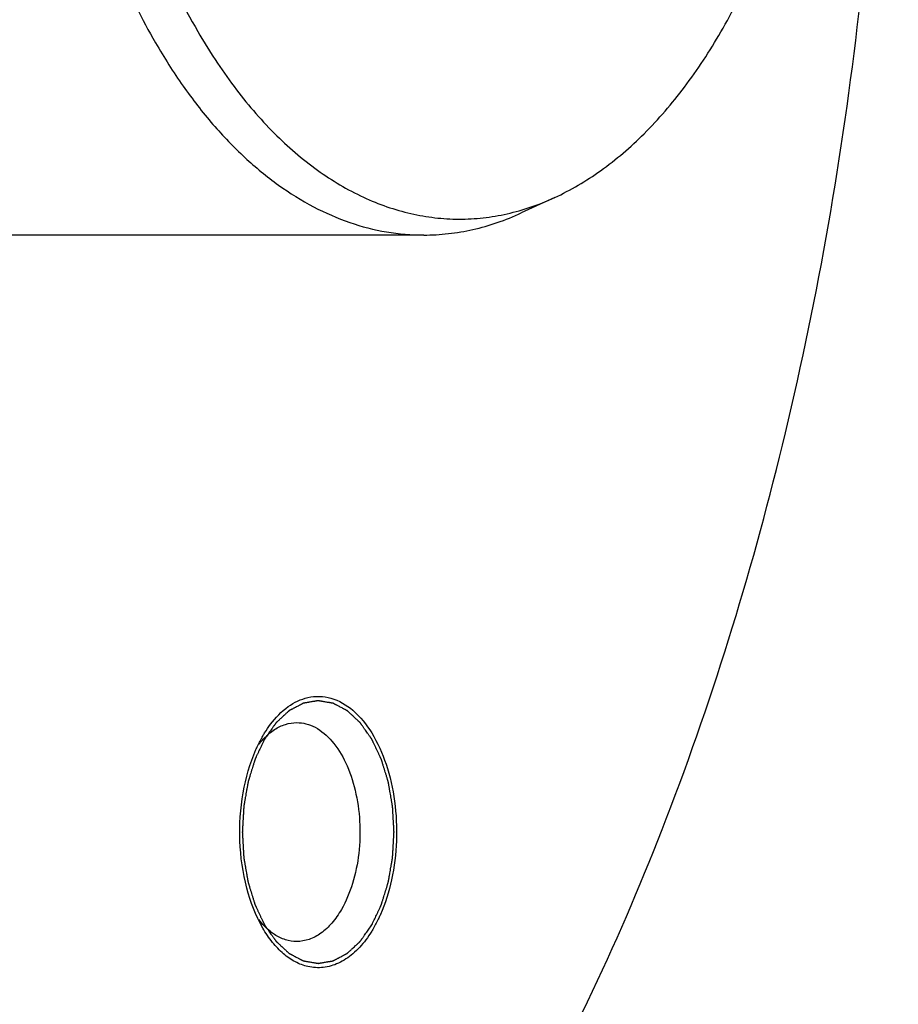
# Model space of a CAD drawing. Header units: millimetres. Extents: x -131 to 420, y 0 to 297.
# Tile 10 of 28: x -73 to -63, y 40 to 52. Entities that reach past the tile are written whole.
import ezdxf

# ---------------------------------------------------------------- set-up
doc = ezdxf.new("R2010")
doc.units = ezdxf.units.MM
doc.header["$LTSCALE"] = 23.1
doc.layers.get('0').update_dxf_attribs({"linetype": 'CONTINUOUS'})
doc.layers.add('02___PRT_ALL_AXES', color=7, linetype='CONTINUOUS')
doc.layers.add('7_ALL_FEATURES', color=7, linetype='CONTINUOUS')

msp = doc.modelspace()

# ---------------------------------------------------------------- linework, layer by layer
at = {"color": 7, "linetype": 'Continuous'}
for points, knots in [([(-62.6486, 76.8336), (-61.9925, 75.6973), (-60.806, 73.2453), (-59.4463, 69.2746), (-58.4745, 64.9763), (-57.916, 60.4633), (-57.7853, 55.8534), (-58.0858, 51.2673), (-58.8096, 46.8253), (-59.938, 42.6432), (-61.4423, 38.8293), (-63.2843, 35.4827), (-65.1067, 33.0999), (-66.6962, 31.5292), (-67.9127, 30.546), (-69.173, 29.7375), (-70.469, 29.1096), (-71.7923, 28.6674), (-73.1335, 28.4147), (-74.4829, 28.3538), (-75.8305, 28.4852), (-77.1661, 28.8077), (-78.0282, 29.1428), (-78.4524, 29.3385)], [0, 0, 0, 0, 0.0645549, 0.1335576, 0.2060786, 0.2809663, 0.3569334, 0.4326339, 0.5067361, 0.5779968, 0.6453409, 0.7079517, 0.7653793, 0.7921717, 0.8177385, 0.8421885, 0.8656777, 0.888409, 0.9106269, 0.9326074, 0.9546416, 0.9770172, 1, 1, 1, 1]), ([(-63.1312, 76.7049), (-62.5784, 75.7475), (-61.5611, 73.7027), (-60.336, 70.4111), (-59.3852, 66.8585), (-58.7267, 63.113), (-58.3731, 59.246), (-58.3311, 55.3315), (-58.6015, 51.4444), (-59.1792, 47.6591), (-60.0532, 44.048), (-61.2069, 40.6798), (-62.6188, 37.6183), (-64.2634, 34.9212), (-66.1119, 32.6393), (-68.1324, 30.8172), (-69.9632, 29.6963), (-71.4646, 29.0839), (-72.2223, 28.8702), (-72.601, 28.7873)], [0, 0, 0, 0, 0.0611869, 0.1260813, 0.1940822, 0.264439, 0.3363006, 0.4087551, 0.4808669, 0.5517142, 0.6204255, 0.6862199, 0.74845, 0.8066525, 0.8606081, 0.9104117, 0.956546, 0.9785406, 1, 1, 1, 1]), ([(-67.4177, 38.7333), (-66.705, 39.9677), (-65.4481, 42.667), (-64.1121, 47.0625), (-63.2898, 51.8213), (-63.0124, 56.7648), (-63.2899, 61.7082), (-64.1123, 66.467), (-65.4483, 70.8625), (-66.7053, 73.5617), (-67.418, 74.796)], [0, 0, 0, 0, 0.1141574, 0.2373264, 0.3669769, 0.5000018, 0.6330264, 0.762676, 0.885847, 1, 1, 1, 1]), ([(-70.105, 43.6762), (-70.0477, 43.7522), (-69.9232, 43.8831), (-69.7585, 43.9639), (-69.6779, 43.9823)], [0, 0, 0, 0, 0.5350119, 1, 1, 1, 1]), ([(-69.6779, 43.9823), (-69.6349, 43.9921), (-69.5461, 44.0012), (-69.3629, 43.972), (-69.1389, 43.8387), (-68.9267, 43.5694), (-68.7688, 43.2123), (-68.6761, 42.7937), (-68.6554, 42.3471), (-68.7081, 41.9085), (-68.7942, 41.6307), (-68.8505, 41.5033)], [0, 0, 0, 0, 0.0435498, 0.0873032, 0.1816173, 0.2927209, 0.4218884, 0.5649064, 0.7145207, 0.8622379, 1, 1, 1, 1]), ([(-68.9486, 41.3849), (-68.9397, 41.4038), (-68.9262, 41.4321), (-68.9084, 41.4698), (-68.895, 41.4981), (-68.8838, 41.5216), (-68.8748, 41.5405), (-68.8681, 41.5546), (-68.8614, 41.5687), (-68.8558, 41.5805), (-68.8514, 41.59), (-68.8486, 41.5958), (-68.8463, 41.6006), (-68.8447, 41.6041), (-68.8433, 41.607), (-68.8423, 41.6091), (-68.8417, 41.6103), (-68.8413, 41.6111), (-68.841, 41.6122), (-68.8406, 41.6135), (-68.8399, 41.6159), (-68.8388, 41.6192), (-68.8376, 41.6233), (-68.8359, 41.6286), (-68.8338, 41.6354), (-68.8305, 41.6461), (-68.8263, 41.6595), (-68.8214, 41.6757), (-68.8164, 41.6918), (-68.8097, 41.7133), (-68.8014, 41.7402), (-68.7931, 41.767), (-68.7864, 41.7885), (-68.7814, 41.8047), (-68.7764, 41.8208), (-68.7723, 41.8342), (-68.7689, 41.845), (-68.7669, 41.8517), (-68.7652, 41.8571), (-68.7639, 41.8611), (-68.7629, 41.8645), (-68.7622, 41.8668), (-68.7618, 41.8682), (-68.7614, 41.8691), (-68.7613, 41.8703), (-68.761, 41.8717), (-68.7606, 41.8743), (-68.7599, 41.8779), (-68.7591, 41.8823), (-68.7581, 41.8881), (-68.7568, 41.8954), (-68.7548, 41.9071), (-68.7522, 41.9217), (-68.7491, 41.9392), (-68.746, 41.9567), (-68.7419, 41.98), (-68.7367, 42.0091), (-68.7316, 42.0383), (-68.7275, 42.0616), (-68.7244, 42.0791), (-68.7213, 42.0966), (-68.7187, 42.1112), (-68.7167, 42.1229), (-68.7154, 42.1302), (-68.7144, 42.136), (-68.7136, 42.1404), (-68.7129, 42.144), (-68.7125, 42.1466), (-68.7122, 42.148), (-68.712, 42.1491), (-68.712, 42.1503), (-68.7119, 42.1518), (-68.7117, 42.1545), (-68.7115, 42.1584), (-68.7112, 42.163), (-68.7109, 42.1692), (-68.7104, 42.1769), (-68.7097, 42.1893), (-68.7088, 42.2047), (-68.7078, 42.2232), (-68.7067, 42.2418), (-68.7053, 42.2665), (-68.7035, 42.2974), (-68.7017, 42.3282), (-68.7003, 42.353), (-68.6992, 42.3715), (-68.6982, 42.39), (-68.6973, 42.4055), (-68.6966, 42.4178), (-68.6961, 42.4255), (-68.6958, 42.4317), (-68.6955, 42.4363), (-68.6953, 42.4402), (-68.6951, 42.4429), (-68.695, 42.4444), (-68.6949, 42.4456), (-68.695, 42.4467), (-68.6951, 42.4483), (-68.6953, 42.4509), (-68.6955, 42.4547), (-68.6957, 42.4593), (-68.6961, 42.4653), (-68.6965, 42.4729), (-68.6972, 42.4851), (-68.698, 42.5002), (-68.6991, 42.5184), (-68.7001, 42.5367), (-68.7015, 42.5609), (-68.7032, 42.5913), (-68.7049, 42.6216), (-68.7063, 42.6459), (-68.7073, 42.6641), (-68.7084, 42.6823), (-68.7092, 42.6975), (-68.7099, 42.7096), (-68.7103, 42.7172), (-68.7107, 42.7233), (-68.7109, 42.7279), (-68.7111, 42.7316), (-68.7113, 42.7343), (-68.7114, 42.7358), (-68.7114, 42.737), (-68.7116, 42.7381), (-68.7119, 42.7395), (-68.7123, 42.7421), (-68.713, 42.7457), (-68.7137, 42.7501), (-68.7148, 42.7559), (-68.716, 42.7632), (-68.7181, 42.7749), (-68.7206, 42.7895), (-68.7237, 42.807), (-68.7267, 42.8245), (-68.7308, 42.8479), (-68.7359, 42.8771), (-68.741, 42.9063), (-68.745, 42.9296), (-68.7481, 42.9471), (-68.7511, 42.9647), (-68.7537, 42.9793), (-68.7557, 42.9909), (-68.757, 42.9982), (-68.758, 43.0041), (-68.7588, 43.0085), (-68.7594, 43.0121), (-68.7598, 43.0147), (-68.7601, 43.0161), (-68.7603, 43.0172), (-68.7606, 43.0182), (-68.761, 43.0196), (-68.7617, 43.0219), (-68.7628, 43.0253), (-68.764, 43.0293), (-68.7657, 43.0347), (-68.7677, 43.0414), (-68.771, 43.0522), (-68.7752, 43.0657), (-68.7801, 43.0818), (-68.7851, 43.098), (-68.7917, 43.1195), (-68.8, 43.1465), (-68.8082, 43.1734), (-68.8148, 43.1949), (-68.8198, 43.2111), (-68.8248, 43.2272), (-68.8289, 43.2407), (-68.8322, 43.2515), (-68.8343, 43.2582), (-68.8359, 43.2636), (-68.8372, 43.2676), (-68.8382, 43.271), (-68.8389, 43.2733), (-68.8393, 43.2747), (-68.8396, 43.2757), (-68.8401, 43.2766), (-68.8406, 43.2778), (-68.8416, 43.2799), (-68.843, 43.2829), (-68.8448, 43.2865), (-68.847, 43.2913), (-68.8499, 43.2973), (-68.8544, 43.3069), (-68.8601, 43.3189), (-68.8669, 43.3333), (-68.8737, 43.3477), (-68.8828, 43.367), (-68.8941, 43.391), (-68.9055, 43.415), (-68.9146, 43.4342), (-68.9214, 43.4486), (-68.927, 43.4606), (-68.9316, 43.4702), (-68.935, 43.4774), (-68.9384, 43.4846), (-68.9412, 43.4907), (-68.9435, 43.4955), (-68.9452, 43.4991), (-68.9466, 43.5021), (-68.9476, 43.5042), (-68.9482, 43.5054), (-68.9486, 43.5063), (-68.9491, 43.507), (-68.9498, 43.508), (-68.951, 43.5096), (-68.9527, 43.5121), (-68.9547, 43.515), (-68.9574, 43.5188), (-68.9608, 43.5237), (-68.9649, 43.5295), (-68.969, 43.5353), (-68.9745, 43.543), (-68.9813, 43.5527), (-68.9894, 43.5643), (-69.0003, 43.5798), (-69.0139, 43.5992), (-69.0275, 43.6185), (-69.0384, 43.634), (-69.0466, 43.6456), (-69.0534, 43.6553), (-69.0588, 43.663), (-69.0629, 43.6689), (-69.067, 43.6747), (-69.0704, 43.6795), (-69.0731, 43.6834), (-69.0748, 43.6858), (-69.0761, 43.6877), (-69.0772, 43.6892), (-69.078, 43.6904), (-69.0787, 43.6913), (-69.0792, 43.6921), (-69.0798, 43.6926), (-69.0806, 43.6934), (-69.0815, 43.6942), (-69.0827, 43.6953), (-69.0843, 43.6968), (-69.0862, 43.6986), (-69.0893, 43.7014), (-69.0932, 43.7051), (-69.0978, 43.7094), (-69.1025, 43.7137), (-69.1087, 43.7195), (-69.1164, 43.7267), (-69.1258, 43.7353), (-69.1382, 43.7468), (-69.1537, 43.7612), (-69.1692, 43.7757), (-69.1816, 43.7872), (-69.1909, 43.7958), (-69.1987, 43.803), (-69.2049, 43.8088), (-69.2095, 43.8131), (-69.2142, 43.8174), (-69.2181, 43.8211), (-69.2212, 43.8239), (-69.2231, 43.8257), (-69.2247, 43.8272), (-69.2258, 43.8283), (-69.2268, 43.8292), (-69.2275, 43.8298), (-69.2279, 43.8301), (-69.2282, 43.8304), (-69.2285, 43.8306), (-69.2289, 43.8308), (-69.2296, 43.8312), (-69.2307, 43.8318), (-69.232, 43.8324), (-69.2336, 43.8333), (-69.2357, 43.8344), (-69.2391, 43.8362), (-69.2433, 43.8384), (-69.2484, 43.8411), (-69.2534, 43.8438), (-69.2602, 43.8474), (-69.2686, 43.8518), (-69.2787, 43.8572), (-69.2921, 43.8643), (-69.309, 43.8732), (-69.3258, 43.8821), (-69.3393, 43.8893), (-69.3494, 43.8946), (-69.3578, 43.8991), (-69.3645, 43.9026), (-69.3696, 43.9053), (-69.3746, 43.908), (-69.3789, 43.9102), (-69.3822, 43.912), (-69.3843, 43.9131), (-69.386, 43.914), (-69.3873, 43.9147), (-69.3883, 43.9152), (-69.3891, 43.9156), (-69.3895, 43.9158), (-69.3898, 43.916), (-69.3901, 43.9161), (-69.3906, 43.9161), (-69.3914, 43.9163), (-69.3925, 43.9165), (-69.3938, 43.9167), (-69.3956, 43.917), (-69.3978, 43.9174), (-69.4014, 43.918), (-69.4058, 43.9188), (-69.4112, 43.9197), (-69.4165, 43.9206), (-69.4237, 43.9219), (-69.4326, 43.9234), (-69.4433, 43.9253), (-69.4576, 43.9277), (-69.4754, 43.9308), (-69.4932, 43.9339), (-69.5075, 43.9364), (-69.5182, 43.9382), (-69.5271, 43.9397), (-69.5342, 43.941), (-69.5396, 43.9419), (-69.5449, 43.9428), (-69.5494, 43.9436), (-69.5529, 43.9442), (-69.5552, 43.9446), (-69.557, 43.9449), (-69.5583, 43.9451), (-69.5594, 43.9453), (-69.5602, 43.9455), (-69.5606, 43.9455), (-69.561, 43.9456), (-69.5613, 43.9455), (-69.5617, 43.9455), (-69.5625, 43.9453), (-69.5636, 43.9452), (-69.5649, 43.9449), (-69.5667, 43.9446), (-69.5689, 43.9443), (-69.5724, 43.9437), (-69.5767, 43.9429), (-69.582, 43.942), (-69.5873, 43.9411), (-69.5943, 43.9399), (-69.603, 43.9385), (-69.6135, 43.9367), (-69.6276, 43.9343), (-69.6451, 43.9313), (-69.6626, 43.9283), (-69.6766, 43.926), (-69.6871, 43.9242), (-69.6959, 43.9227), (-69.7029, 43.9215), (-69.7082, 43.9206), (-69.7134, 43.9197), (-69.7178, 43.919), (-69.7213, 43.9184), (-69.7235, 43.918), (-69.7252, 43.9177), (-69.7265, 43.9175), (-69.7276, 43.9173), (-69.7284, 43.9172), (-69.7288, 43.9171), (-69.7292, 43.9171), (-69.7295, 43.9169), (-69.7299, 43.9167), (-69.7307, 43.9163), (-69.7317, 43.9157), (-69.733, 43.915), (-69.7347, 43.9142), (-69.7368, 43.9131), (-69.7401, 43.9113), (-69.7443, 43.9091), (-69.7494, 43.9065), (-69.7545, 43.9038), (-69.7612, 43.9003), (-69.7696, 43.8959), (-69.7797, 43.8906), (-69.7932, 43.8835), (-69.8101, 43.8747), (-69.8269, 43.8659), (-69.8404, 43.8589), (-69.8505, 43.8536), (-69.859, 43.8492), (-69.8657, 43.8456), (-69.8708, 43.843), (-69.8758, 43.8404), (-69.88, 43.8381), (-69.8834, 43.8364), (-69.8855, 43.8353), (-69.8872, 43.8344), (-69.8885, 43.8337), (-69.8895, 43.8332), (-69.8902, 43.8328), (-69.8907, 43.8326), (-69.891, 43.8324), (-69.8913, 43.8321), (-69.8917, 43.8318), (-69.8923, 43.8312), (-69.8933, 43.8303), (-69.8945, 43.8292), (-69.896, 43.8278), (-69.898, 43.826), (-69.9011, 43.8231), (-69.905, 43.8195), (-69.9096, 43.8152), (-69.9143, 43.8109), (-69.9205, 43.8052), (-69.9283, 43.7981), (-69.9376, 43.7895), (-69.9501, 43.778), (-69.9656, 43.7637), (-69.9811, 43.7494), (-69.9936, 43.7379), (-70.0029, 43.7293), (-70.0107, 43.7222), (-70.0169, 43.7165), (-70.0216, 43.7122), (-70.0262, 43.7079), (-70.0301, 43.7043), (-70.0332, 43.7014), (-70.0352, 43.6996), (-70.0367, 43.6982), (-70.0379, 43.6971), (-70.0389, 43.6962), (-70.0395, 43.6956), (-70.0399, 43.6952), (-70.0402, 43.695), (-70.0405, 43.6946), (-70.0408, 43.6941), (-70.0414, 43.6933), (-70.0423, 43.692), (-70.0433, 43.6906), (-70.0447, 43.6886), (-70.0465, 43.6861), (-70.0492, 43.6822), (-70.0527, 43.6773), (-70.0569, 43.6714), (-70.061, 43.6655), (-70.0666, 43.6576), (-70.0735, 43.6478), (-70.0818, 43.636), (-70.0929, 43.6203), (-70.1068, 43.6006), (-70.1234, 43.577), (-70.1456, 43.5456), (-70.1622, 43.522), (-70.1733, 43.5063)], [0, 0, 0, 0, 0.015625, 0.0234375, 0.03125, 0.0390625, 0.0429688, 0.046875, 0.0507812, 0.0546875, 0.0566406, 0.0585938, 0.0595703, 0.0605469, 0.0615234, 0.0620117, 0.0622559, 0.0625, 0.0627441, 0.0629883, 0.0634766, 0.0644531, 0.0654297, 0.0664062, 0.0683594, 0.0703125, 0.0742188, 0.078125, 0.0820312, 0.0859375, 0.09375, 0.1015625, 0.1054688, 0.109375, 0.1132812, 0.1171875, 0.1191406, 0.1210938, 0.1220703, 0.1230469, 0.1240234, 0.1245117, 0.1247559, 0.125, 0.1252441, 0.1254883, 0.1259766, 0.1269531, 0.1279297, 0.1289062, 0.1308594, 0.1328125, 0.1367188, 0.140625, 0.1445312, 0.1484375, 0.15625, 0.1640625, 0.1679688, 0.171875, 0.1757812, 0.1796875, 0.1816406, 0.1835938, 0.1845703, 0.1855469, 0.1865234, 0.1870117, 0.1872559, 0.1875, 0.1877441, 0.1879883, 0.1884766, 0.1894531, 0.1904297, 0.1914062, 0.1933594, 0.1953125, 0.1992188, 0.203125, 0.2070312, 0.2109375, 0.21875, 0.2265625, 0.2304688, 0.234375, 0.2382812, 0.2421875, 0.2441406, 0.2460938, 0.2470703, 0.2480469, 0.2490234, 0.2495117, 0.2497559, 0.25, 0.2502441, 0.2504883, 0.2509766, 0.2519531, 0.2529297, 0.2539062, 0.2558594, 0.2578125, 0.2617188, 0.265625, 0.2695312, 0.2734375, 0.28125, 0.2890625, 0.2929688, 0.296875, 0.3007812, 0.3046875, 0.3066406, 0.3085938, 0.3095703, 0.3105469, 0.3115234, 0.3120117, 0.3122559, 0.3125, 0.3127441, 0.3129883, 0.3134766, 0.3144531, 0.3154297, 0.3164062, 0.3183594, 0.3203125, 0.3242188, 0.328125, 0.3320312, 0.3359375, 0.34375, 0.3515625, 0.3554688, 0.359375, 0.3632812, 0.3671875, 0.3691406, 0.3710938, 0.3720703, 0.3730469, 0.3740234, 0.3745117, 0.3747559, 0.375, 0.3752441, 0.3754883, 0.3759766, 0.3769531, 0.3779297, 0.3789062, 0.3808594, 0.3828125, 0.3867188, 0.390625, 0.3945312, 0.3984375, 0.40625, 0.4140625, 0.4179688, 0.421875, 0.4257812, 0.4296875, 0.4316406, 0.4335938, 0.4345703, 0.4355469, 0.4365234, 0.4370117, 0.4372559, 0.4375, 0.4377441, 0.4379883, 0.4384766, 0.4394531, 0.4404297, 0.4414062, 0.4433594, 0.4453125, 0.4492188, 0.453125, 0.4570312, 0.4609375, 0.46875, 0.4765625, 0.4804688, 0.484375, 0.4882812, 0.4902344, 0.4921875, 0.4941406, 0.4960938, 0.4970703, 0.4980469, 0.4990234, 0.4995117, 0.4997559, 0.5, 0.5002441, 0.5004883, 0.5009766, 0.5019531, 0.5029297, 0.5039062, 0.5058594, 0.5078125, 0.5097656, 0.5117188, 0.515625, 0.5195312, 0.5234375, 0.53125, 0.5390625, 0.5429688, 0.546875, 0.5507812, 0.5527344, 0.5546875, 0.5566406, 0.5585938, 0.5595703, 0.5605469, 0.5610352, 0.5615234, 0.5620117, 0.5622559, 0.5625, 0.5627441, 0.5629883, 0.5634766, 0.5639648, 0.5644531, 0.5654297, 0.5664062, 0.5683594, 0.5703125, 0.5722656, 0.5742188, 0.578125, 0.5820312, 0.5859375, 0.59375, 0.6015625, 0.6054688, 0.609375, 0.6132812, 0.6152344, 0.6171875, 0.6191406, 0.6210938, 0.6220703, 0.6230469, 0.6235352, 0.6240234, 0.6245117, 0.6247559, 0.6248779, 0.625, 0.6251221, 0.6252441, 0.6254883, 0.6259766, 0.6264648, 0.6269531, 0.6279297, 0.6289062, 0.6308594, 0.6328125, 0.6347656, 0.6367188, 0.640625, 0.6445312, 0.6484375, 0.65625, 0.6640625, 0.6679688, 0.671875, 0.6757812, 0.6777344, 0.6796875, 0.6816406, 0.6835938, 0.6845703, 0.6855469, 0.6860352, 0.6865234, 0.6870117, 0.6872559, 0.6873779, 0.6875, 0.6876221, 0.6877441, 0.6879883, 0.6884766, 0.6889648, 0.6894531, 0.6904297, 0.6914062, 0.6933594, 0.6953125, 0.6972656, 0.6992188, 0.703125, 0.7070312, 0.7109375, 0.71875, 0.7265625, 0.7304688, 0.734375, 0.7382812, 0.7402344, 0.7421875, 0.7441406, 0.7460938, 0.7470703, 0.7480469, 0.7485352, 0.7490234, 0.7495117, 0.7497559, 0.7498779, 0.75, 0.7501221, 0.7502441, 0.7504883, 0.7509766, 0.7514648, 0.7519531, 0.7529297, 0.7539062, 0.7558594, 0.7578125, 0.7597656, 0.7617188, 0.765625, 0.7695312, 0.7734375, 0.78125, 0.7890625, 0.7929688, 0.796875, 0.8007812, 0.8027344, 0.8046875, 0.8066406, 0.8085938, 0.8095703, 0.8105469, 0.8110352, 0.8115234, 0.8120117, 0.8122559, 0.8123779, 0.8125, 0.8126221, 0.8127441, 0.8129883, 0.8134766, 0.8139648, 0.8144531, 0.8154297, 0.8164062, 0.8183594, 0.8203125, 0.8222656, 0.8242188, 0.828125, 0.8320312, 0.8359375, 0.84375, 0.8515625, 0.8554688, 0.859375, 0.8632812, 0.8652344, 0.8671875, 0.8691406, 0.8710938, 0.8720703, 0.8730469, 0.8735352, 0.8740234, 0.8745117, 0.8747559, 0.8748779, 0.875, 0.8751221, 0.8752441, 0.8754883, 0.8759766, 0.8764648, 0.8769531, 0.8779297, 0.8789062, 0.8808594, 0.8828125, 0.8847656, 0.8867188, 0.890625, 0.8945312, 0.8984375, 0.90625, 0.9140625, 0.9179688, 0.921875, 0.9257812, 0.9277344, 0.9296875, 0.9316406, 0.9335938, 0.9345703, 0.9355469, 0.9360352, 0.9365234, 0.9370117, 0.9372559, 0.9373779, 0.9375, 0.9376221, 0.9377441, 0.9379883, 0.9384766, 0.9389648, 0.9394531, 0.9404297, 0.9414062, 0.9433594, 0.9453125, 0.9472656, 0.9492188, 0.953125, 0.9570312, 0.9609375, 0.96875, 0.9765625, 0.984375, 1, 1, 1, 1]), ([(-70.1937, 43.5416), (-70.1869, 43.5535), (-70.1593, 43.5997), (-70.1291, 43.6443), (-70.105, 43.6762)], [0, 0, 0, 0, 0.2562556, 1, 1, 1, 1]), ([(-70.0582, 43.6167), (-70.0197, 43.6416), (-69.9387, 43.6813), (-69.8492, 43.6956), (-69.8059, 43.6956)], [0, 0, 0, 0, 0.5143432, 1, 1, 1, 1]), ([(-69.8059, 43.6956), (-69.7703, 43.6956), (-69.6974, 43.6861), (-69.5519, 43.6283), (-69.384, 43.4821), (-69.2316, 43.231), (-69.1267, 42.9176), (-69.0775, 42.5664), (-69.0874, 42.2052), (-69.1558, 41.8637), (-69.2422, 41.6542), (-69.2956, 41.5617)], [0, 0, 0, 0, 0.0428785, 0.0875273, 0.1869334, 0.3042487, 0.4379777, 0.5823871, 0.7296098, 0.8712607, 1, 1, 1, 1]), ([(-70.2715, 43.3879), (-70.2655, 43.4013), (-70.2417, 43.4536), (-70.2151, 43.5046), (-70.1937, 43.5416)], [0, 0, 0, 0, 0.2560366, 1, 1, 1, 1]), ([(-70.2384, 43.4462), (-70.2316, 43.455), (-70.2046, 43.4888), (-70.1751, 43.5206), (-70.1518, 43.5426)], [0, 0, 0, 0, 0.2577189, 1, 1, 1, 1]), ([(-70.1518, 43.5426), (-70.1444, 43.5497), (-70.1149, 43.5765), (-70.083, 43.6007), (-70.0582, 43.6167)], [0, 0, 0, 0, 0.2578602, 1, 1, 1, 1]), ([(-70.1733, 43.5063), (-70.1823, 43.4874), (-70.1957, 43.4591), (-70.2136, 43.4214), (-70.227, 43.3931), (-70.2381, 43.3696), (-70.2471, 43.3507), (-70.2538, 43.3366), (-70.2605, 43.3225), (-70.2661, 43.3107), (-70.2706, 43.3012), (-70.2733, 43.2954), (-70.2756, 43.2906), (-70.2773, 43.2871), (-70.2787, 43.2842), (-70.2796, 43.2821), (-70.2802, 43.2809), (-70.2806, 43.2801), (-70.2809, 43.279), (-70.2813, 43.2777), (-70.2821, 43.2753), (-70.2831, 43.272), (-70.2844, 43.2679), (-70.286, 43.2626), (-70.2881, 43.2559), (-70.2914, 43.2451), (-70.2956, 43.2317), (-70.3006, 43.2155), (-70.3056, 43.1994), (-70.3122, 43.1779), (-70.3205, 43.151), (-70.3289, 43.1242), (-70.3355, 43.1027), (-70.3405, 43.0865), (-70.3455, 43.0704), (-70.3497, 43.057), (-70.353, 43.0462), (-70.3551, 43.0395), (-70.3567, 43.0341), (-70.358, 43.0301), (-70.359, 43.0267), (-70.3598, 43.0244), (-70.3602, 43.023), (-70.3605, 43.0221), (-70.3607, 43.0209), (-70.3609, 43.0195), (-70.3614, 43.0169), (-70.362, 43.0133), (-70.3628, 43.0089), (-70.3638, 43.0031), (-70.3651, 42.9958), (-70.3672, 42.9841), (-70.3697, 42.9695), (-70.3728, 42.952), (-70.3759, 42.9346), (-70.38, 42.9112), (-70.3852, 42.8821), (-70.3903, 42.8529), (-70.3945, 42.8296), (-70.3975, 42.8121), (-70.4006, 42.7946), (-70.4032, 42.78), (-70.4053, 42.7683), (-70.4065, 42.761), (-70.4076, 42.7552), (-70.4083, 42.7508), (-70.409, 42.7472), (-70.4094, 42.7446), (-70.4097, 42.7432), (-70.4099, 42.7421), (-70.4099, 42.7409), (-70.4101, 42.7394), (-70.4102, 42.7367), (-70.4104, 42.7328), (-70.4107, 42.7282), (-70.411, 42.722), (-70.4115, 42.7143), (-70.4122, 42.7019), (-70.4131, 42.6865), (-70.4142, 42.668), (-70.4152, 42.6494), (-70.4167, 42.6247), (-70.4184, 42.5938), (-70.4202, 42.563), (-70.4216, 42.5382), (-70.4227, 42.5197), (-70.4238, 42.5012), (-70.4247, 42.4857), (-70.4254, 42.4734), (-70.4258, 42.4657), (-70.4262, 42.4595), (-70.4264, 42.4549), (-70.4267, 42.451), (-70.4268, 42.4483), (-70.4269, 42.4468), (-70.427, 42.4456), (-70.4269, 42.4445), (-70.4268, 42.4429), (-70.4267, 42.4403), (-70.4265, 42.4365), (-70.4262, 42.4319), (-70.4259, 42.4259), (-70.4254, 42.4183), (-70.4247, 42.4061), (-70.4239, 42.391), (-70.4229, 42.3728), (-70.4218, 42.3545), (-70.4204, 42.3303), (-70.4187, 42.2999), (-70.417, 42.2696), (-70.4156, 42.2453), (-70.4146, 42.2271), (-70.4136, 42.2089), (-70.4127, 42.1937), (-70.412, 42.1816), (-70.4116, 42.174), (-70.4113, 42.1679), (-70.411, 42.1633), (-70.4108, 42.1596), (-70.4106, 42.1569), (-70.4105, 42.1554), (-70.4105, 42.1542), (-70.4103, 42.1532), (-70.41, 42.1517), (-70.4096, 42.1491), (-70.409, 42.1455), (-70.4082, 42.1411), (-70.4072, 42.1353), (-70.4059, 42.128), (-70.4039, 42.1163), (-70.4013, 42.1017), (-70.3983, 42.0842), (-70.3952, 42.0667), (-70.3911, 42.0433), (-70.3861, 42.0141), (-70.381, 41.9849), (-70.3769, 41.9616), (-70.3738, 41.9441), (-70.3708, 41.9265), (-70.3682, 41.9119), (-70.3662, 41.9003), (-70.3649, 41.893), (-70.3639, 41.8871), (-70.3632, 41.8827), (-70.3625, 41.8791), (-70.3621, 41.8765), (-70.3618, 41.8751), (-70.3617, 41.874), (-70.3613, 41.873), (-70.3609, 41.8716), (-70.3602, 41.8693), (-70.3592, 41.8659), (-70.3579, 41.8619), (-70.3563, 41.8565), (-70.3542, 41.8498), (-70.3509, 41.839), (-70.3468, 41.8255), (-70.3418, 41.8094), (-70.3368, 41.7932), (-70.3302, 41.7717), (-70.322, 41.7447), (-70.3137, 41.7178), (-70.3071, 41.6963), (-70.3021, 41.6801), (-70.2972, 41.664), (-70.293, 41.6505), (-70.2897, 41.6397), (-70.2877, 41.633), (-70.286, 41.6276), (-70.2848, 41.6236), (-70.2837, 41.6202), (-70.283, 41.6179), (-70.2826, 41.6165), (-70.2823, 41.6155), (-70.2818, 41.6146), (-70.2813, 41.6134), (-70.2803, 41.6113), (-70.2789, 41.6083), (-70.2772, 41.6047), (-70.2749, 41.5999), (-70.2721, 41.5939), (-70.2675, 41.5843), (-70.2619, 41.5723), (-70.255, 41.5579), (-70.2482, 41.5435), (-70.2392, 41.5242), (-70.2278, 41.5002), (-70.2165, 41.4762), (-70.2074, 41.457), (-70.2006, 41.4426), (-70.1949, 41.4306), (-70.1903, 41.421), (-70.1869, 41.4138), (-70.1835, 41.4066), (-70.1807, 41.4005), (-70.1784, 41.3957), (-70.1767, 41.3921), (-70.1753, 41.3891), (-70.1743, 41.387), (-70.1737, 41.3859), (-70.1733, 41.3849), (-70.1728, 41.3842), (-70.1721, 41.3832), (-70.1709, 41.3816), (-70.1692, 41.3791), (-70.1672, 41.3762), (-70.1645, 41.3724), (-70.1611, 41.3675), (-70.157, 41.3617), (-70.1529, 41.3559), (-70.1475, 41.3482), (-70.1407, 41.3385), (-70.1325, 41.3269), (-70.1216, 41.3114), (-70.108, 41.292), (-70.0944, 41.2727), (-70.0835, 41.2572), (-70.0754, 41.2456), (-70.0686, 41.2359), (-70.0631, 41.2282), (-70.059, 41.2223), (-70.055, 41.2165), (-70.0516, 41.2117), (-70.0488, 41.2078), (-70.0471, 41.2054), (-70.0458, 41.2035), (-70.0448, 41.202), (-70.0439, 41.2008), (-70.0432, 41.1999), (-70.0427, 41.1991), (-70.0421, 41.1986), (-70.0414, 41.1979), (-70.0404, 41.197), (-70.0392, 41.1959), (-70.0377, 41.1944), (-70.0357, 41.1926), (-70.0326, 41.1898), (-70.0288, 41.1862), (-70.0241, 41.1818), (-70.0194, 41.1775), (-70.0132, 41.1717), (-70.0055, 41.1645), (-69.9962, 41.1559), (-69.9838, 41.1444), (-69.9682, 41.13), (-69.9527, 41.1155), (-69.9403, 41.104), (-69.931, 41.0954), (-69.9232, 41.0882), (-69.917, 41.0824), (-69.9124, 41.0781), (-69.9077, 41.0738), (-69.9039, 41.0701), (-69.9007, 41.0673), (-69.8988, 41.0655), (-69.8973, 41.064), (-69.8961, 41.0629), (-69.8951, 41.062), (-69.8944, 41.0614), (-69.8941, 41.0611), (-69.8938, 41.0608), (-69.8934, 41.0606), (-69.893, 41.0604), (-69.8923, 41.06), (-69.8912, 41.0594), (-69.89, 41.0588), (-69.8883, 41.0579), (-69.8862, 41.0568), (-69.8828, 41.055), (-69.8786, 41.0528), (-69.8736, 41.0501), (-69.8685, 41.0474), (-69.8618, 41.0438), (-69.8534, 41.0394), (-69.8433, 41.034), (-69.8298, 41.0269), (-69.813, 41.018), (-69.7961, 41.0091), (-69.7826, 41.0019), (-69.7725, 40.9966), (-69.7641, 40.9921), (-69.7574, 40.9886), (-69.7523, 40.9859), (-69.7473, 40.9832), (-69.7431, 40.981), (-69.7397, 40.9792), (-69.7376, 40.9781), (-69.7359, 40.9772), (-69.7347, 40.9765), (-69.7336, 40.976), (-69.7329, 40.9756), (-69.7324, 40.9754), (-69.7321, 40.9752), (-69.7318, 40.9751), (-69.7314, 40.9751), (-69.7306, 40.9749), (-69.7295, 40.9747), (-69.7281, 40.9745), (-69.7263, 40.9742), (-69.7241, 40.9738), (-69.7205, 40.9732), (-69.7161, 40.9724), (-69.7107, 40.9715), (-69.7054, 40.9706), (-69.6983, 40.9693), (-69.6893, 40.9678), (-69.6786, 40.9659), (-69.6644, 40.9635), (-69.6465, 40.9604), (-69.6287, 40.9573), (-69.6145, 40.9548), (-69.6038, 40.953), (-69.5948, 40.9515), (-69.5877, 40.9502), (-69.5824, 40.9493), (-69.577, 40.9484), (-69.5726, 40.9476), (-69.569, 40.947), (-69.5668, 40.9466), (-69.565, 40.9463), (-69.5636, 40.9461), (-69.5625, 40.9459), (-69.5617, 40.9457), (-69.5613, 40.9457), (-69.561, 40.9456), (-69.5606, 40.9457), (-69.5602, 40.9457), (-69.5594, 40.9459), (-69.5583, 40.946), (-69.557, 40.9463), (-69.5553, 40.9466), (-69.5531, 40.9469), (-69.5496, 40.9475), (-69.5452, 40.9483), (-69.5399, 40.9492), (-69.5347, 40.9501), (-69.5277, 40.9513), (-69.5189, 40.9527), (-69.5084, 40.9545), (-69.4944, 40.9569), (-69.4769, 40.9599), (-69.4593, 40.9629), (-69.4453, 40.9652), (-69.4348, 40.967), (-69.426, 40.9685), (-69.419, 40.9697), (-69.4138, 40.9706), (-69.4085, 40.9715), (-69.4041, 40.9722), (-69.4006, 40.9728), (-69.3984, 40.9732), (-69.3967, 40.9735), (-69.3954, 40.9737), (-69.3943, 40.9739), (-69.3935, 40.974), (-69.3931, 40.9741), (-69.3927, 40.9741), (-69.3924, 40.9743), (-69.392, 40.9746), (-69.3913, 40.9749), (-69.3902, 40.9755), (-69.389, 40.9762), (-69.3873, 40.977), (-69.3852, 40.9781), (-69.3818, 40.9799), (-69.3776, 40.9821), (-69.3725, 40.9847), (-69.3675, 40.9874), (-69.3607, 40.9909), (-69.3523, 40.9953), (-69.3422, 41.0006), (-69.3287, 41.0077), (-69.3119, 41.0165), (-69.295, 41.0253), (-69.2815, 41.0323), (-69.2714, 41.0376), (-69.263, 41.042), (-69.2562, 41.0456), (-69.2512, 41.0482), (-69.2461, 41.0509), (-69.2419, 41.0531), (-69.2385, 41.0548), (-69.2364, 41.0559), (-69.2347, 41.0568), (-69.2335, 41.0575), (-69.2324, 41.058), (-69.2317, 41.0584), (-69.2313, 41.0586), (-69.2309, 41.0588), (-69.2307, 41.0591), (-69.2303, 41.0594), (-69.2296, 41.06), (-69.2286, 41.0609), (-69.2275, 41.062), (-69.2259, 41.0634), (-69.224, 41.0652), (-69.2208, 41.0681), (-69.217, 41.0717), (-69.2123, 41.076), (-69.2076, 41.0803), (-69.2014, 41.086), (-69.1936, 41.0931), (-69.1843, 41.1017), (-69.1719, 41.1132), (-69.1563, 41.1275), (-69.1408, 41.1418), (-69.1284, 41.1533), (-69.119, 41.1619), (-69.1113, 41.169), (-69.105, 41.1747), (-69.1004, 41.179), (-69.0957, 41.1833), (-69.0918, 41.1869), (-69.0887, 41.1898), (-69.0868, 41.1916), (-69.0852, 41.193), (-69.084, 41.1941), (-69.0831, 41.195), (-69.0824, 41.1956), (-69.082, 41.196), (-69.0817, 41.1962), (-69.0815, 41.1966), (-69.0811, 41.1971), (-69.0805, 41.1979), (-69.0796, 41.1992), (-69.0786, 41.2006), (-69.0772, 41.2026), (-69.0755, 41.2051), (-69.0727, 41.209), (-69.0692, 41.2139), (-69.0651, 41.2198), (-69.0609, 41.2257), (-69.0554, 41.2336), (-69.0484, 41.2434), (-69.0401, 41.2552), (-69.029, 41.2709), (-69.0152, 41.2906), (-68.9985, 41.3142), (-68.9763, 41.3456), (-68.9597, 41.3692), (-68.9486, 41.3849)], [0, 0, 0, 0, 0.015625, 0.0234375, 0.03125, 0.0390625, 0.0429688, 0.046875, 0.0507812, 0.0546875, 0.0566406, 0.0585938, 0.0595703, 0.0605469, 0.0615234, 0.0620117, 0.0622559, 0.0625, 0.0627441, 0.0629883, 0.0634766, 0.0644531, 0.0654297, 0.0664062, 0.0683594, 0.0703125, 0.0742188, 0.078125, 0.0820312, 0.0859375, 0.09375, 0.1015625, 0.1054688, 0.109375, 0.1132812, 0.1171875, 0.1191406, 0.1210938, 0.1220703, 0.1230469, 0.1240234, 0.1245117, 0.1247559, 0.125, 0.1252441, 0.1254883, 0.1259766, 0.1269531, 0.1279297, 0.1289062, 0.1308594, 0.1328125, 0.1367188, 0.140625, 0.1445312, 0.1484375, 0.15625, 0.1640625, 0.1679688, 0.171875, 0.1757812, 0.1796875, 0.1816406, 0.1835938, 0.1845703, 0.1855469, 0.1865234, 0.1870117, 0.1872559, 0.1875, 0.1877441, 0.1879883, 0.1884766, 0.1894531, 0.1904297, 0.1914062, 0.1933594, 0.1953125, 0.1992188, 0.203125, 0.2070312, 0.2109375, 0.21875, 0.2265625, 0.2304688, 0.234375, 0.2382812, 0.2421875, 0.2441406, 0.2460938, 0.2470703, 0.2480469, 0.2490234, 0.2495117, 0.2497559, 0.25, 0.2502441, 0.2504883, 0.2509766, 0.2519531, 0.2529297, 0.2539062, 0.2558594, 0.2578125, 0.2617188, 0.265625, 0.2695312, 0.2734375, 0.28125, 0.2890625, 0.2929688, 0.296875, 0.3007812, 0.3046875, 0.3066406, 0.3085938, 0.3095703, 0.3105469, 0.3115234, 0.3120117, 0.3122559, 0.3125, 0.3127441, 0.3129883, 0.3134766, 0.3144531, 0.3154297, 0.3164062, 0.3183594, 0.3203125, 0.3242188, 0.328125, 0.3320312, 0.3359375, 0.34375, 0.3515625, 0.3554688, 0.359375, 0.3632812, 0.3671875, 0.3691406, 0.3710938, 0.3720703, 0.3730469, 0.3740234, 0.3745117, 0.3747559, 0.375, 0.3752441, 0.3754883, 0.3759766, 0.3769531, 0.3779297, 0.3789062, 0.3808594, 0.3828125, 0.3867188, 0.390625, 0.3945312, 0.3984375, 0.40625, 0.4140625, 0.4179688, 0.421875, 0.4257812, 0.4296875, 0.4316406, 0.4335938, 0.4345703, 0.4355469, 0.4365234, 0.4370117, 0.4372559, 0.4375, 0.4377441, 0.4379883, 0.4384766, 0.4394531, 0.4404297, 0.4414062, 0.4433594, 0.4453125, 0.4492188, 0.453125, 0.4570312, 0.4609375, 0.46875, 0.4765625, 0.4804688, 0.484375, 0.4882812, 0.4902344, 0.4921875, 0.4941406, 0.4960938, 0.4970703, 0.4980469, 0.4990234, 0.4995117, 0.4997559, 0.5, 0.5002441, 0.5004883, 0.5009766, 0.5019531, 0.5029297, 0.5039062, 0.5058594, 0.5078125, 0.5097656, 0.5117188, 0.515625, 0.5195312, 0.5234375, 0.53125, 0.5390625, 0.5429688, 0.546875, 0.5507812, 0.5527344, 0.5546875, 0.5566406, 0.5585938, 0.5595703, 0.5605469, 0.5610352, 0.5615234, 0.5620117, 0.5622559, 0.5625, 0.5627441, 0.5629883, 0.5634766, 0.5639648, 0.5644531, 0.5654297, 0.5664062, 0.5683594, 0.5703125, 0.5722656, 0.5742188, 0.578125, 0.5820312, 0.5859375, 0.59375, 0.6015625, 0.6054688, 0.609375, 0.6132812, 0.6152344, 0.6171875, 0.6191406, 0.6210938, 0.6220703, 0.6230469, 0.6235352, 0.6240234, 0.6245117, 0.6247559, 0.6248779, 0.625, 0.6251221, 0.6252441, 0.6254883, 0.6259766, 0.6264648, 0.6269531, 0.6279297, 0.6289062, 0.6308594, 0.6328125, 0.6347656, 0.6367188, 0.640625, 0.6445312, 0.6484375, 0.65625, 0.6640625, 0.6679688, 0.671875, 0.6757812, 0.6777344, 0.6796875, 0.6816406, 0.6835938, 0.6845703, 0.6855469, 0.6860352, 0.6865234, 0.6870117, 0.6872559, 0.6873779, 0.6875, 0.6876221, 0.6877441, 0.6879883, 0.6884766, 0.6889648, 0.6894531, 0.6904297, 0.6914062, 0.6933594, 0.6953125, 0.6972656, 0.6992188, 0.703125, 0.7070312, 0.7109375, 0.71875, 0.7265625, 0.7304688, 0.734375, 0.7382812, 0.7402344, 0.7421875, 0.7441406, 0.7460938, 0.7470703, 0.7480469, 0.7485352, 0.7490234, 0.7495117, 0.7497559, 0.7498779, 0.75, 0.7501221, 0.7502441, 0.7504883, 0.7509766, 0.7514648, 0.7519531, 0.7529297, 0.7539062, 0.7558594, 0.7578125, 0.7597656, 0.7617188, 0.765625, 0.7695312, 0.7734375, 0.78125, 0.7890625, 0.7929688, 0.796875, 0.8007812, 0.8027344, 0.8046875, 0.8066406, 0.8085938, 0.8095703, 0.8105469, 0.8110352, 0.8115234, 0.8120117, 0.8122559, 0.8123779, 0.8125, 0.8126221, 0.8127441, 0.8129883, 0.8134766, 0.8139648, 0.8144531, 0.8154297, 0.8164062, 0.8183594, 0.8203125, 0.8222656, 0.8242188, 0.828125, 0.8320312, 0.8359375, 0.84375, 0.8515625, 0.8554688, 0.859375, 0.8632812, 0.8652344, 0.8671875, 0.8691406, 0.8710938, 0.8720703, 0.8730469, 0.8735352, 0.8740234, 0.8745117, 0.8747559, 0.8748779, 0.875, 0.8751221, 0.8752441, 0.8754883, 0.8759766, 0.8764648, 0.8769531, 0.8779297, 0.8789062, 0.8808594, 0.8828125, 0.8847656, 0.8867188, 0.890625, 0.8945312, 0.8984375, 0.90625, 0.9140625, 0.9179688, 0.921875, 0.9257812, 0.9277344, 0.9296875, 0.9316406, 0.9335938, 0.9345703, 0.9355469, 0.9360352, 0.9365234, 0.9370117, 0.9372559, 0.9373779, 0.9375, 0.9376221, 0.9377441, 0.9379883, 0.9384766, 0.9389648, 0.9394531, 0.9404297, 0.9414062, 0.9433594, 0.9453125, 0.9472656, 0.9492188, 0.953125, 0.9570312, 0.9609375, 0.96875, 0.9765625, 0.984375, 1, 1, 1, 1]), ([(-70.1937, 41.3496), (-70.2756, 41.4913), (-70.3994, 41.8183), (-70.4724, 42.3455), (-70.4385, 42.8847), (-70.3408, 43.2309), (-70.2715, 43.3879)], [0, 0, 0, 0, 0.2336528, 0.4922718, 0.7550165, 1, 1, 1, 1]), ([(-69.2956, 41.5617), (-69.3273, 41.5069), (-69.3958, 41.4074), (-69.5208, 41.2884), (-69.6591, 41.2132), (-69.7583, 41.1956), (-69.8059, 41.1956)], [0, 0, 0, 0, 0.2896371, 0.5490996, 0.7822271, 1, 1, 1, 1]), ([(-68.8505, 41.5033), (-68.8564, 41.4899), (-68.8803, 41.4376), (-68.9068, 41.3866), (-68.9282, 41.3496)], [0, 0, 0, 0, 0.2560366, 1, 1, 1, 1]), ([(-70.0582, 41.2744), (-70.0746, 41.285), (-70.1419, 41.3336), (-70.1997, 41.3947), (-70.2384, 41.445)], [0, 0, 0, 0, 0.2354127, 1, 1, 1, 1]), ([(-69.6777, 40.9089), (-69.7273, 40.9202), (-69.8275, 40.9585), (-69.9646, 41.0545), (-70.09, 41.1869), (-70.1607, 41.2923), (-70.1937, 41.3496)], [0, 0, 0, 0, 0.2191309, 0.4557846, 0.715398, 1, 1, 1, 1]), ([(-69.8059, 41.1956), (-69.8491, 41.1956), (-69.9386, 41.2099), (-70.0197, 41.2496), (-70.0582, 41.2744)], [0, 0, 0, 0, 0.4856048, 1, 1, 1, 1]), ([(-68.9282, 41.3496), (-68.9351, 41.3377), (-68.9626, 41.2915), (-68.9929, 41.2469), (-69.017, 41.215)], [0, 0, 0, 0, 0.2562556, 1, 1, 1, 1]), ([(-69.017, 41.215), (-69.0608, 41.1568), (-69.1544, 41.0535), (-69.3208, 40.9418), (-69.4998, 40.8887), (-69.6207, 40.8959), (-69.6777, 40.9089)], [0, 0, 0, 0, 0.2842348, 0.5384674, 0.7720745, 1, 1, 1, 1])]:
    msp.add_open_spline(points, degree=3, knots=knots, dxfattribs=at)
at = {"layer": '02___PRT_ALL_AXES', "color": 7, "linetype": 'Continuous'}
for points, knots in [([(-70.1314, 87.1904), (-70.5973, 87.3789), (-71.5434, 87.6945), (-73.002, 87.9709), (-74.4698, 88.0414), (-75.9359, 87.905), (-77.3896, 87.5631), (-78.8208, 87.0187), (-80.2201, 86.2762), (-81.5782, 85.3413), (-82.8869, 84.2205), (-84.5934, 82.4485), (-86.5441, 79.7906), (-88.5097, 76.0883), (-90.1075, 71.8938), (-91.2978, 67.3138), (-92.0509, 62.464), (-92.3477, 57.4684), (-92.1806, 52.4548), (-91.5539, 47.5515), (-90.4833, 42.8836), (-88.9966, 38.5708), (-87.7043, 35.9064), (-86.9909, 34.6707)], [0, 0, 0, 0, 0.0226591, 0.0448119, 0.0667269, 0.0886874, 0.1109739, 0.1338467, 0.157532, 0.1822142, 0.2080315, 0.2350775, 0.2929773, 0.3559547, 0.4235258, 0.4948656, 0.5689092, 0.6444369, 0.7201491, 0.7947361, 0.8669486, 0.9356701, 1, 1, 1, 1]), ([(-69.5927, 26.5717), (-68.8082, 26.9336), (-67.2564, 27.8544), (-65.1332, 29.6849), (-63.1718, 31.9727), (-61.4032, 34.6777), (-59.8543, 37.7548), (-58.5502, 41.1523), (-57.5123, 44.8136), (-56.7578, 48.6771), (-56.2994, 52.6774), (-56.1449, 56.7469), (-56.2968, 60.8167), (-56.7526, 64.8179), (-57.5046, 68.6828), (-58.5402, 72.3462), (-59.8419, 75.7459), (-60.9053, 77.8632), (-61.4797, 78.8583)], [0, 0, 0, 0, 0.0450409, 0.0934025, 0.1455485, 0.2016182, 0.2614821, 0.3247972, 0.3910556, 0.4596248, 0.5297834, 0.6007528, 0.6717257, 0.7418947, 0.8104808, 0.8767619, 0.940104, 1, 1, 1, 1])]:
    msp.add_open_spline(points, degree=3, knots=knots, dxfattribs=at)
at = {"layer": '7_ALL_FEATURES', "color": 7, "linetype": 'Continuous'}
for p, q in [((-66.8609, 49.6929), (-67.2421, 49.5171)), ((-68.3565, 49.2645), (-77.8939, 49.2645))]:
    msp.add_line(p, q, dxfattribs=at)
for points, knots in [([(-68.3565, 64.2645), (-68.4629, 64.2645), (-68.6771, 64.2507), (-68.9956, 64.1892), (-69.3106, 64.0871), (-69.7304, 63.8945), (-70.2389, 63.549), (-70.7931, 62.997), (-71.293, 62.3129), (-71.7289, 61.5114), (-72.0924, 60.6092), (-72.376, 59.6253), (-72.5737, 58.5804), (-72.6814, 57.4969), (-72.6969, 56.3978), (-72.6198, 55.3064), (-72.4516, 54.2462), (-72.1961, 53.2396), (-71.8586, 52.308), (-71.5739, 51.7306), (-71.4183, 51.4611)], [0, 0, 0, 0, 0.0213318, 0.042892, 0.0648972, 0.0875417, 0.1353165, 0.1872172, 0.2436548, 0.3046027, 0.3696906, 0.4382882, 0.509575, 0.5825997, 0.6563316, 0.7297089, 0.8016856, 0.8712783, 0.9376167, 1, 1, 1, 1]), ([(-66.8609, 63.836), (-66.9703, 63.8864), (-67.1926, 63.9728), (-67.5369, 64.056), (-67.8844, 64.0899), (-68.2323, 64.0742), (-68.5781, 64.009), (-68.9193, 63.895), (-69.2535, 63.7331), (-69.5785, 63.5246), (-69.8921, 63.2711), (-70.3019, 62.8661), (-70.7718, 62.2517), (-71.2468, 61.3889), (-71.6346, 60.4055), (-71.9256, 59.3272), (-72.1122, 58.1818), (-72.1897, 56.9994), (-72.156, 55.8107), (-72.012, 54.6471), (-71.7614, 53.5388), (-71.4109, 52.515), (-71.1049, 51.8828), (-70.9357, 51.5898)], [0, 0, 0, 0, 0.0229829, 0.0453584, 0.0673926, 0.0893731, 0.111591, 0.1343223, 0.1578115, 0.1822615, 0.2078283, 0.2346207, 0.2920483, 0.354659, 0.4220032, 0.4932639, 0.5673661, 0.6430666, 0.7190337, 0.7939214, 0.8664425, 0.9354456, 1, 1, 1, 1]), ([(-66.8609, 49.6929), (-66.6771, 49.7777), (-66.3137, 49.9934), (-65.8164, 50.4221), (-65.357, 50.9579), (-64.9428, 51.5915), (-64.58, 52.3121), (-64.2746, 53.1079), (-64.0315, 53.9654), (-63.8548, 54.8703), (-63.7474, 55.8072), (-63.7112, 56.7603), (-63.7468, 57.7135), (-63.8536, 58.6507), (-64.0297, 59.5559), (-64.2722, 60.4139), (-64.5771, 61.2102), (-64.8262, 61.7061), (-64.9607, 61.9391)], [0, 0, 0, 0, 0.0450409, 0.0934025, 0.1455485, 0.2016182, 0.2614821, 0.3247973, 0.3910556, 0.4596248, 0.5297835, 0.6007528, 0.6717257, 0.7418947, 0.8104808, 0.8767618, 0.9401046, 1, 1, 1, 1]), ([(-70.9357, 51.5898), (-70.81, 51.372), (-70.544, 50.9642), (-70.0862, 50.4284), (-69.5904, 49.999), (-69.1446, 49.7327), (-68.7798, 49.5842), (-68.5063, 49.5053), (-68.2303, 49.4575), (-67.953, 49.4412), (-67.6757, 49.4564), (-67.3997, 49.5031), (-67.1261, 49.581), (-66.9486, 49.6525), (-66.8609, 49.6929)], [0, 0, 0, 0, 0.1518107, 0.2930276, 0.4240171, 0.5460151, 0.6043693, 0.6613814, 0.7174648, 0.7730699, 0.8286668, 0.8847259, 0.9416987, 1, 1, 1, 1]), ([(-71.4183, 51.4611), (-71.3206, 51.292), (-71.1166, 50.97), (-70.7759, 50.5299), (-70.4115, 50.1493), (-70.0268, 49.8318), (-69.625, 49.5808), (-69.2099, 49.3992), (-68.7857, 49.2891), (-68.4985, 49.2645), (-68.3565, 49.2645)], [0, 0, 0, 0, 0.148607, 0.2895006, 0.4227238, 0.5486437, 0.6680017, 0.7819392, 0.8919878, 1, 1, 1, 1]), ([(-68.3565, 49.2645), (-68.2625, 49.2645), (-68.0735, 49.2751), (-67.7919, 49.3231), (-67.5128, 49.4028), (-67.3316, 49.4758), (-67.2421, 49.5171)], [0, 0, 0, 0, 0.2449877, 0.49203, 0.7430969, 1, 1, 1, 1])]:
    msp.add_open_spline(points, degree=3, knots=knots, dxfattribs=at)

doc.saveas('drawing.dxf')
